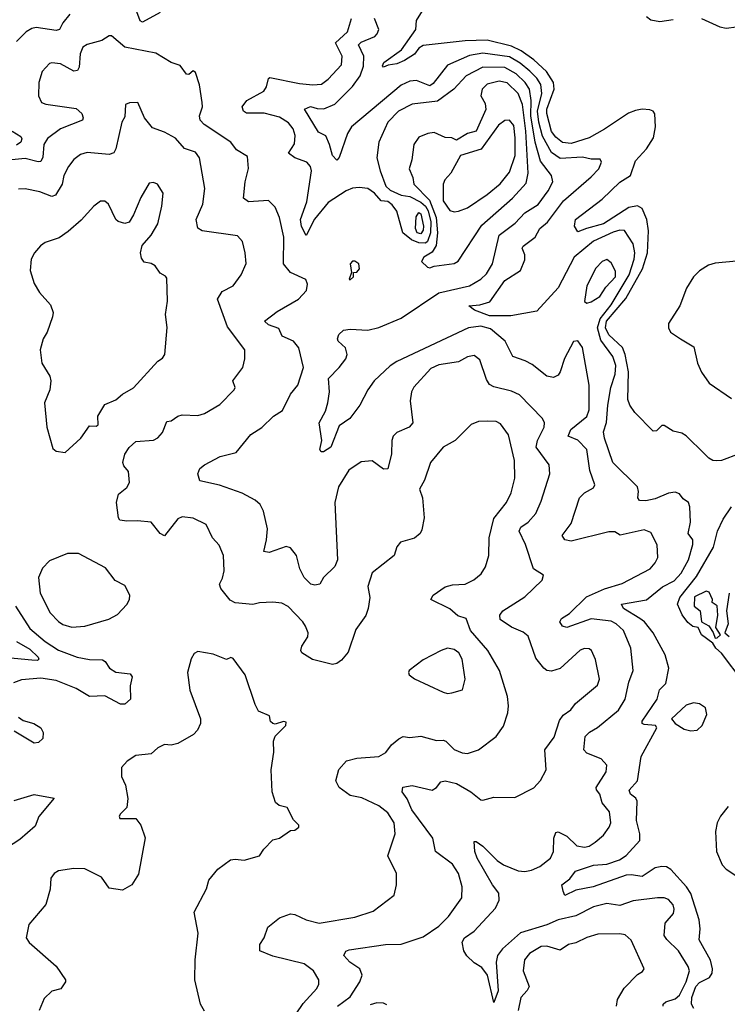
# Model space of a CAD drawing. Extents: x 1771496 to 1971148, y 471553 to 643630.
# Tile 229 of 256: x 1810130 to 1813331, y 597594 to 602049. Entities that reach past the tile are written whole.
import ezdxf

# ---------------------------------------------------------------- set-up
doc = ezdxf.new("R2010")
doc.units = 0

msp = doc.modelspace()

# ---------------------------------------------------------------- linework, layer by layer
at = {"layer": '0CON10XD'}
for points in [[(1813385, 600085.4), (1813305, 600053.9), (1813282.4, 600052.4), (1813265, 600054.2), (1813246.7, 600065), (1813228, 600085), (1813145, 600166), (1813125, 600178), (1813085, 600186.7), (1813045, 600213.3), (1813035, 600213.3), (1813010.7, 600189.3), (1812995, 600186.7), (1812912.1, 600272.1), (1812890, 600305), (1812881.4, 600331.4), (1812883.9, 600456.1), (1812869.3, 600535), (1812856.7, 600566.7), (1812795, 600622.6), (1812778.9, 600655), (1812784.8, 600685.2), (1812872.1, 600787.9), (1812947.7, 600922.3), (1812969.5, 600995), (1812973.5, 601093.5), (1812966.5, 601145), (1812945.9, 601195), (1812925, 601206.6), (1812885, 601198.9), (1812770.4, 601125), (1812693.8, 601105), (1812655, 601088.8), (1812638.9, 601115), (1812643.2, 601145), (1812765, 601237.9), (1812845, 601313.5), (1812893.3, 601345), (1812915, 601410.4), (1812964.7, 601465), (1812997.1, 601515), (1813005.9, 601565), (1813002.8, 601622.8), (1812995.4, 601635.4), (1812980.9, 601640.9), (1812945, 601644.1), (1812915, 601638.9), (1812883.9, 601626.1), (1812775, 601553.6), (1812705.5, 601515), (1812625, 601489.8), (1812585, 601493.8), (1812555, 601517.3), (1812535, 601543.6), (1812514.4, 601625), (1812513.8, 601645), (1812547, 601735), (1812544.6, 601765), (1812512.7, 601815), (1812455, 601868), (1812398.9, 601908.9), (1812355, 601929), (1812245, 601957), (1812145, 601954.2), (1811955, 601932.9), (1811935, 601920.8), (1811915, 601893.5), (1811870.6, 601865), (1811835, 601849.2), (1811796, 601844), (1811775, 601834.5), (1811770.3, 601840.3), (1811776.2, 601855), (1811857.4, 601912.6), (1811921.8, 602005), (1811924.5, 602045), (1811951.2, 602088.8)], [(1810356.9, 602075), (1810324.8, 602035.2), (1810309.6, 602005), (1810295, 602000), (1810205, 602013.8), (1810185, 602010), (1810158.9, 601995), (1810115, 601950)], [(1810765, 602082.1), (1810685, 602037.6), (1810674.2, 602044.2), (1810659.6, 602085)], [(1811135.8, 601655), (1811156.9, 601683.1), (1811233.4, 601726.6), (1811246.2, 601745), (1811255, 601784), (1811261.6, 601788.4), (1811395, 601760.3), (1811456, 601754), (1811495, 601757.1), (1811525, 601780), (1811584.7, 601845.3), (1811589.1, 601885), (1811557.7, 601945), (1811613.2, 601995), (1811630.9, 602055)], [(1813179.3, 597575), (1813169.1, 597595), (1813170, 597625), (1813188, 597675), (1813205, 597691.8), (1813250, 597715), (1813262.3, 597735), (1813264.3, 597755), (1813253.9, 597793.9), (1813203.2, 597885), (1813208.3, 597935), (1813203.4, 597976.6), (1813165.4, 598095), (1813146.1, 598126.1), (1813075, 598203.3), (1813055, 598215.7), (1813035, 598217.9), (1813005, 598210.7), (1812945, 598171.4), (1812895, 598180), (1812872.5, 598177.5), (1812723.8, 598125), (1812645, 598110), (1812595, 598086.2), (1812587.8, 598105), (1812581.8, 598135), (1812617.7, 598162.3), (1812643.3, 598196.7), (1812725, 598223.8), (1812785, 598228.6), (1812842.5, 598247.5), (1812872.8, 598267.2), (1812935.3, 598335), (1812935.2, 598364.8), (1812920.2, 598425), (1812923.3, 598513.3), (1812916.5, 598526.5), (1812892.3, 598545), (1812886.7, 598563.3), (1812923.8, 598605), (1812940.8, 598715), (1813012.5, 598845), (1813005.6, 598855.6), (1812955, 598859.2), (1812946.2, 598865), (1812945.8, 598875), (1813013.9, 598975), (1813023.9, 599016.1), (1813051.8, 599045), (1813066.5, 599115), (1813050, 599175), (1812995.7, 599275), (1812955.8, 599325), (1812935, 599339), (1812860.8, 599385), (1812852, 599405), (1812965.2, 599424.8), (1813037.3, 599482.7), (1813089.9, 599510.1), (1813122.1, 599545), (1813155.3, 599605), (1813175.4, 599675), (1813174.4, 599695), (1813153.8, 599725), (1813164.1, 599775), (1813161.8, 599845), (1813154.5, 599864.5), (1813130.5, 599880.5), (1813115, 599904), (1813095, 599911.5), (1813065, 599906.6), (1813005, 599881), (1812962.5, 599872.5), (1812933.6, 599873.6), (1812925.7, 599885), (1812929.4, 599915), (1812924.3, 599935), (1812813.1, 600045), (1812775.2, 600155), (1812770.5, 600185), (1812783.5, 600226.5), (1812790.6, 600305), (1812804.4, 600385), (1812822.7, 600445), (1812826.2, 600483.8), (1812813.4, 600525), (1812758.7, 600598.7), (1812743.3, 600655), (1812755.5, 600695), (1812805, 600759.4), (1812887.3, 600895), (1812909.1, 600965), (1812912.3, 600995), (1812905.2, 601035), (1812865, 601095.3), (1812845, 601096.7), (1812815, 601088.4), (1812725, 601047.2), (1812637.3, 600975), (1812565, 600836.4), (1812469.2, 600730.8), (1812351.2, 600708.8), (1812255, 600710), (1812187.3, 600735), (1812161.2, 600755), (1812211.5, 600758.5), (1812256.7, 600773.3), (1812325, 600869), (1812395.1, 600914.9), (1812415, 600962.5), (1812414.1, 600985), (1812403.3, 601015), (1812407.1, 601025), (1812460.8, 601065), (1812482.4, 601105), (1812516.6, 601133.4), (1812590.1, 601229.9), (1812715, 601338.5), (1812748.9, 601375), (1812761.4, 601405), (1812755, 601418.8), (1812715, 601418.5), (1812675, 601426.6), (1812575, 601421.6), (1812535, 601449), (1812495, 601521.8), (1812478.3, 601585), (1812471.7, 601635), (1812491.6, 601715), (1812486.6, 601756.6), (1812469, 601785), (1812436.9, 601816.9), (1812393.2, 601853.2), (1812345, 601881.1), (1812225, 601898.2), (1812165, 601887.1), (1812065, 601844.2), (1811999.7, 601760.3), (1811985, 601749.6), (1811924.7, 601774.7), (1811895, 601770.8), (1811855, 601752.5), (1811630.6, 601565), (1811612.4, 601535), (1811574.5, 601425.5), (1811565, 601413.8), (1811544.8, 601434.8), (1811531.7, 601485), (1811513.9, 601523.9), (1811480.9, 601540.9), (1811418.5, 601645), (1811445, 601656.3), (1811475, 601647), (1811505, 601645.9), (1811555, 601666.8), (1811635, 601746.7), (1811669.4, 601795), (1811685, 601839.2), (1811686.3, 601885), (1811663, 601935), (1811675, 601947.9), (1811736.2, 601973.8), (1811747.5, 601985), (1811753.8, 602005), (1811734.8, 602055)], [(1812965, 602063.1), (1812985, 602048.2), (1813025, 602041.9), (1813085, 602050.5)], [(1813214.1, 602054.1), (1813297.4, 602017.4), (1813325, 602011.2), (1813372.5, 602017.5)], [(1811354.4, 600905), (1811323.2, 600945), (1811325.3, 601065), (1811304.7, 601154.7), (1811285, 601200.8), (1811255, 601230.6), (1811165, 601224.7), (1811142.4, 601242.4), (1811150.3, 601315), (1811165.4, 601375.4), (1811159.7, 601429.7), (1811110, 601460), (1811084.3, 601495), (1810963.8, 601575), (1810946.4, 601595), (1810943.3, 601615), (1810956, 601655), (1810955.4, 601675), (1810942.8, 601755), (1810925, 601810), (1810915, 601818), (1810895, 601800.8), (1810885, 601802.5), (1810855, 601841.4), (1810815, 601855.6), (1810745, 601898.2), (1810605, 601924.5), (1810545, 601976.7), (1810533.9, 601976.1), (1810502, 601955), (1810435, 601937.1), (1810415.4, 601924.6), (1810403.3, 601895), (1810399.1, 601835), (1810390.7, 601819.3), (1810375, 601816.9), (1810315, 601848.9), (1810275, 601854.3), (1810265, 601850.8), (1810231.9, 601815), (1810215.6, 601765), (1810214.3, 601705), (1810228.8, 601675), (1810247.5, 601667.5), (1810385, 601647.9), (1810410.5, 601625), (1810417.1, 601605), (1810413.8, 601595), (1810314.2, 601555.8), (1810255, 601511.5), (1810238.4, 601485), (1810235, 601426.7), (1810225, 601408.2), (1810213.8, 601406.2), (1810155, 601421.6), (1810094, 601415)], [(1813041.1, 597585), (1813040.8, 597595), (1813052.2, 597605), (1813095, 597618.4), (1813114.1, 597635), (1813145.2, 597695), (1813159.7, 597745), (1813153.8, 597765), (1813110, 597835), (1813056.6, 597886.6), (1813045.4, 597905), (1813049.6, 597960.4), (1813087.8, 598005), (1813090.5, 598025), (1813085, 598043.8), (1813065, 598067.8), (1813045, 598075.5), (1813014.1, 598075.9), (1812905, 598062.7), (1812845, 598041.3), (1812785, 598050), (1812726, 598035), (1812645, 597993.6), (1812565, 597976.6), (1812515, 597953), (1812395, 597917.4), (1812314, 597845), (1812291.7, 597815), (1812284.4, 597785), (1812294.3, 597655), (1812275, 597602.5), (1812245.6, 597725), (1812219.7, 597759.7), (1812185, 597781.1), (1812152.6, 597812.6), (1812138.8, 597835), (1812131.4, 597875), (1812141.2, 597895), (1812185, 597925.3), (1812281.5, 598028.5), (1812298.8, 598065), (1812296.7, 598096.7), (1812268.1, 598135), (1812198.9, 598255), (1812188, 598285), (1812185, 598330), (1812195, 598330), (1812225, 598309.2), (1812289.6, 598245), (1812317.8, 598225), (1812385, 598197.1), (1812415, 598195.3), (1812445, 598200.6), (1812483.1, 598216.9), (1812530.4, 598255), (1812544.7, 598285.3), (1812545.4, 598345), (1812555, 598370.8), (1812565, 598374.4), (1812605, 598354.1), (1812650.3, 598310.3), (1812685, 598305.3), (1812705, 598309.7), (1812733, 598327), (1812770.6, 598359.4), (1812796.9, 598395), (1812804.4, 598415), (1812797.1, 598465), (1812763.9, 598505), (1812754.3, 598545), (1812738.6, 598565), (1812737.8, 598575), (1812783.3, 598645), (1812785.5, 598675.5), (1812760, 598705), (1812695, 598730.5), (1812681.8, 598745), (1812687.7, 598805), (1812707.3, 598825), (1812744.1, 598845.9), (1812837.7, 598925), (1812868.7, 598975), (1812885, 599052), (1812904.7, 599105), (1812894.5, 599205), (1812860.8, 599285), (1812828.5, 599315), (1812805, 599328), (1812715, 599338.2), (1812605, 599299.1), (1812585, 599304.2), (1812573.3, 599325), (1812580.9, 599339.1), (1812617, 599363), (1812693, 599437), (1812775, 599473.9), (1812855, 599497.5), (1812981.4, 599565), (1813005, 599591.9), (1813016.2, 599615), (1813012.8, 599672.8), (1812985, 599729.2), (1812955, 599740.8), (1812846, 599716), (1812833.8, 599725), (1812821.7, 599731.7), (1812795, 599731.8), (1812625, 599690), (1812596.2, 599695), (1812582.9, 599715), (1812625, 599769.2), (1812662.2, 599885), (1812685, 599908.1), (1812725, 599931.2), (1812730.8, 599945), (1812709.5, 600009.5), (1812694.6, 600105), (1812655, 600146.7), (1812610, 600165), (1812622.9, 600195), (1812695.6, 600254.4), (1812705, 600283.3), (1812705.3, 600395.3), (1812675, 600566.2), (1812655, 600596.2), (1812635, 600593.3), (1812593.8, 600516.2), (1812575, 600456.2), (1812565, 600440.8), (1812545, 600430.6), (1812515, 600436.9), (1812448.5, 600488.5), (1812416, 600506), (1812360, 600525), (1812326.4, 600595), (1812260, 600650), (1812215, 600662.7), (1812160, 600655), (1811835, 600502.3), (1811805, 600482.6), (1811732.9, 600415), (1811703.9, 600375), (1811668.1, 600305), (1811622.9, 600245), (1811575, 600211.9), (1811536.8, 600115), (1811503.6, 600093.6), (1811493.9, 600093.9), (1811487.5, 600105), (1811497.1, 600145), (1811484.4, 600225), (1811512.7, 600277.3), (1811523.8, 600315), (1811530.6, 600365), (1811526.7, 600425), (1811575.4, 600475), (1811604.6, 600515), (1811610.9, 600535), (1811603.8, 600563.8), (1811570, 600595), (1811568, 600605), (1811574, 600625), (1811594, 600645), (1811625, 600649.5), (1811705, 600643.8), (1811755, 600656.2), (1811855, 600698.7), (1812026.1, 600813.9), (1812164.4, 600845.6), (1812216.4, 600875), (1812241.1, 600898.9), (1812267.9, 600945), (1812298.9, 601075), (1812371.1, 601128.9), (1812415, 601174.7), (1812475, 601212.8), (1812521, 601275), (1812541.3, 601315), (1812535.9, 601345), (1812485, 601409.2), (1812461.4, 601495), (1812441.3, 601615), (1812443.9, 601683.9), (1812435.1, 601735), (1812416.6, 601765), (1812375.2, 601805), (1812325, 601833), (1812224.8, 601835.2), (1812148.8, 601795), (1812093.4, 601735), (1812019.4, 601680.6), (1811905, 601667.3), (1811843.3, 601635), (1811794.7, 601585), (1811754.6, 601495), (1811745.4, 601425), (1811759.6, 601365), (1811786.5, 601296.5), (1811805, 601278.2), (1811854.7, 601254.7), (1811895, 601249.2), (1811945, 601223.1), (1811965.5, 601205.5), (1811977.3, 601185), (1811990.2, 601135), (1811988.4, 601085), (1811975.1, 601045), (1811965, 601038), (1811935, 601039.5), (1811902.8, 601052.8), (1811863.2, 601085), (1811835, 601182.2), (1811815, 601211.8), (1811795, 601225.9), (1811765, 601230), (1811734.7, 601265), (1811705, 601284.8), (1811665, 601290.4), (1811635, 601286.8), (1811606.4, 601275), (1811525, 601222.3), (1811463.8, 601146.2), (1811425, 601072.5), (1811405, 601114.2), (1811400, 601145), (1811428, 601225), (1811450.4, 601365), (1811444.5, 601385), (1811428.6, 601405), (1811373.8, 601423.8), (1811345.8, 601445), (1811372.7, 601487.3), (1811375.3, 601525), (1811367.3, 601555), (1811345, 601582.5), (1811305, 601608.9), (1811235, 601626.8), (1811155, 601626.9), (1811142.5, 601635), (1811135.8, 601655)], [(1811985, 600927.1), (1812005, 600933.8), (1812095, 600946.5), (1812113.8, 600956.2), (1812220.1, 601119.9), (1812358.5, 601241.5), (1812420.5, 601309.5), (1812429.8, 601355), (1812419.4, 601545), (1812404.4, 601665), (1812385.2, 601715), (1812335, 601763.7), (1812298.2, 601771.8), (1812245, 601756.9), (1812222.3, 601735), (1812215.5, 601705), (1812235, 601670.8), (1812237.6, 601642.4), (1812195, 601544.6), (1812155, 601534.7), (1812105, 601504.8), (1812085, 601515.5), (1812055, 601515.6), (1812005, 601538.5), (1811975.3, 601534.7), (1811935, 601517.5), (1811912.1, 601485), (1811904, 601415), (1811890.9, 601375), (1811908.6, 601335), (1811912.5, 601305), (1811982.8, 601232.8), (1812013.3, 601155), (1812019, 601085), (1812013.2, 601026.8), (1811995, 600997.2), (1811958.5, 600975), (1811947.8, 600955), (1811975, 600930), (1811985, 600927.1)], [(1811380.1, 597549.9), (1811412.5, 597597.5), (1811473.5, 597665), (1811483.3, 597685), (1811483.1, 597705), (1811458.5, 597745), (1811416.2, 597776.2), (1811275, 597811.2), (1811216, 597835), (1811215.5, 597865), (1811235.7, 597895), (1811252.5, 597942.5), (1811305, 597985.6), (1811355, 598003.3), (1811375, 598000.5), (1811425, 597976.2), (1811485, 597961.5), (1811645, 597988.5), (1811728, 598015), (1811823, 598087), (1811834.3, 598135), (1811834.5, 598185), (1811795.6, 598265), (1811828.8, 598365), (1811824.4, 598415), (1811795, 598459.5), (1811755, 598492.1), (1811678, 598528), (1811625, 598538.8), (1811574.5, 598575), (1811560, 598605), (1811573.3, 598656.7), (1811607.5, 598695), (1811655, 598707.5), (1811755, 598715.7), (1811786.7, 598733.3), (1811811.6, 598768.4), (1811845, 598795.7), (1811865, 598805.6), (1811895, 598800.5), (1811945, 598807.5), (1812015, 598786.9), (1812045, 598789.5), (1812057.1, 598785), (1812095, 598746.5), (1812131.7, 598731.7), (1812155, 598729.2), (1812205.3, 598744.7), (1812285, 598805.7), (1812317.8, 598852.2), (1812337.4, 598912.6), (1812340.9, 598945), (1812336.1, 598986.1), (1812300.4, 599105), (1812247.7, 599195), (1812169.6, 599285), (1812149.9, 599339.9), (1812112.4, 599352.4), (1812075, 599382.9), (1811988.8, 599425), (1812000.8, 599445), (1812055, 599482.9), (1812088, 599492), (1812145, 599494.7), (1812184.4, 599515), (1812217.5, 599542.5), (1812236.5, 599573.5), (1812252.1, 599625), (1812253.3, 599705), (1812275, 599792.9), (1812332.3, 599865), (1812352.4, 599907.6), (1812368.9, 599975), (1812367.6, 600055), (1812340.2, 600170.2), (1812305, 600220.6), (1812285, 600230.9), (1812247.2, 600232.8), (1812205, 600230.5), (1812172.7, 600217.3), (1812099.2, 600145), (1812045, 600114.4), (1811987.9, 600045), (1811960.9, 599965), (1811938.2, 599925), (1811952.5, 599885), (1811958.7, 599795), (1811949.2, 599740.8), (1811940.6, 599725), (1811915, 599702.9), (1811852.5, 599685), (1811836.4, 599663.6), (1811823.8, 599625), (1811723.6, 599546.4), (1811704.2, 599485), (1811714.2, 599435), (1811705.6, 599384.4), (1811695, 599353.8), (1811649.6, 599290.4), (1811615, 599187.5), (1811585, 599150.9), (1811565, 599136.5), (1811545, 599131.8), (1811455, 599154), (1811406, 599185), (1811401.4, 599195), (1811405.8, 599215), (1811433, 599257), (1811434.2, 599275), (1811422.5, 599305), (1811410.8, 599325), (1811344.5, 599394.5), (1811315, 599409.2), (1811275, 599414.2), (1811215, 599410.8), (1811185, 599402.9), (1811105, 599411.1), (1811082.1, 599422.1), (1811039.2, 599475), (1811032.9, 599495), (1811047.4, 599522.6), (1811054.4, 599555), (1811051.4, 599625), (1811032.1, 599672.1), (1811002, 599705), (1810972.5, 599765), (1810915, 599794.2), (1810865, 599799.2), (1810845, 599790), (1810785, 599713.8), (1810765, 599724), (1810725, 599775.7), (1810662.1, 599782.1), (1810615, 599779.4), (1810583.3, 599785), (1810576.2, 599795), (1810567.8, 599865), (1810577.3, 599902.7), (1810615, 599933.1), (1810626.7, 599955), (1810622.5, 600005), (1810600.5, 600030.5), (1810596.4, 600045), (1810606, 600084), (1810625, 600112.9), (1810655, 600140.9), (1810735, 600146.7), (1810755, 600156.9), (1810775, 600180.8), (1810795, 600231.2), (1810815, 600234), (1810845, 600255.7), (1810865, 600261.1), (1810935, 600258.9), (1810965, 600266.9), (1811035, 600308.5), (1811100.6, 600375), (1811104.4, 600385), (1811094.5, 600415), (1811138.5, 600475), (1811147.9, 600515), (1811147.9, 600555), (1811070.1, 600660.1), (1811023.8, 600785), (1811045, 600818.8), (1811095.7, 600845), (1811131.4, 600895), (1811154.5, 600945.5), (1811149.2, 600995), (1811137.5, 601045), (1811115, 601070.8), (1810955, 601093.8), (1810936.2, 601106.2), (1810927.7, 601145), (1810958.7, 601215), (1810967.8, 601285), (1810942.7, 601425), (1810925, 601449.4), (1810875, 601465.8), (1810835, 601512.7), (1810785, 601540.6), (1810730.7, 601560.7), (1810694, 601605), (1810663.9, 601673.9), (1810627, 601673), (1810608.8, 601665), (1810605, 601610), (1810591.2, 601585), (1810565.3, 601465), (1810555, 601447.5), (1810535, 601439.6), (1810435, 601448.8), (1810405, 601440), (1810374, 601416), (1810350, 601385), (1810329.2, 601345), (1810321.2, 601305), (1810291.4, 601255), (1810275, 601249.1), (1810220.2, 601269.8), (1810155, 601283.3), (1810125, 601282.9)], [(1812095, 601180), (1812115, 601183.5), (1812155, 601197.5), (1812245, 601257.6), (1812302.9, 601307.1), (1812345, 601359.6), (1812370.3, 601435), (1812371.7, 601515), (1812365, 601570.5), (1812345.2, 601595.2), (1812325, 601592.7), (1812295, 601572.6), (1812216.6, 601463.4), (1812123.6, 601435), (1812080.3, 601355), (1812052.5, 601325), (1812045.6, 601304.4), (1812045, 601230), (1812075, 601185.7), (1812095, 601180)], [(1810095, 601545.3), (1810135, 601521.4), (1810139.6, 601509.6), (1810135.4, 601495), (1810115, 601482.1)], [(1810335, 600091.2), (1810405.8, 600155), (1810445, 600211.2), (1810475, 600210), (1810484.1, 600215.9), (1810483.1, 600255), (1810515, 600307.5), (1810565, 600329.2), (1810594.5, 600355.5), (1810645, 600384.2), (1810755, 600504.2), (1810775, 600517.1), (1810785.7, 600535), (1810796.8, 600656.8), (1810789.5, 600715), (1810798.1, 600775), (1810795, 600880), (1810789.3, 600889.3), (1810765, 600902.5), (1810742.5, 600935), (1810725, 600946.2), (1810692.3, 600952.3), (1810680.5, 600970.5), (1810676, 600995), (1810683, 601027), (1810725, 601074), (1810755, 601126.2), (1810772.7, 601205), (1810778.6, 601265), (1810752.5, 601305), (1810735, 601313.3), (1810715, 601310), (1810677.1, 601245), (1810645, 601166.7), (1810625, 601133.3), (1810605, 601126.7), (1810575, 601136), (1810564, 601145), (1810532, 601215), (1810515, 601227.5), (1810495, 601228), (1810465, 601206), (1810407.6, 601142.4), (1810349.2, 601090.8), (1810308.3, 601061.7), (1810245, 601040.6), (1810223.8, 601026.2), (1810196.9, 600995), (1810182.2, 600965), (1810176.7, 600915), (1810195.7, 600855), (1810219.4, 600815), (1810269.5, 600759.5), (1810281.1, 600725), (1810278.6, 600705), (1810254.2, 600635), (1810235.8, 600605), (1810222, 600555), (1810230, 600495), (1810265.9, 600435.9), (1810270, 600415), (1810265.7, 600375), (1810241.8, 600315), (1810252.5, 600205), (1810279.5, 600109.5), (1810295, 600096.2), (1810335, 600091.2)], [(1811945, 601080.8), (1811927.6, 601085), (1811919.6, 601105), (1811923.4, 601156.6), (1811935, 601177.1), (1811945, 601171.2), (1811957, 601115), (1811955, 601096.7), (1811945, 601080.8)], [(1811625, 600872.5), (1811640, 600885), (1811640, 600905), (1811655, 600907.5), (1811667.5, 600922.5), (1811664, 600945), (1811645, 600956.7), (1811635, 600957.1), (1811624.3, 600945), (1811630, 600905), (1811620, 600875), (1811625, 600872.5)], [(1812695, 600766.2), (1812715, 600773.3), (1812753.7, 600796.3), (1812781.2, 600838.8), (1812825.2, 600885), (1812825, 600910.8), (1812805, 600949.2), (1812785, 600964.4), (1812765, 600955.5), (1812736.4, 600925), (1812695.4, 600845), (1812684.2, 600774.2), (1812695, 600766.2)], [(1813485, 600966.7), (1813275, 600947.5), (1813245, 600938), (1813205, 600912.7), (1813177.8, 600885), (1813146.5, 600835), (1813116.6, 600755), (1813064.5, 600675), (1813064.4, 600655), (1813074.4, 600635), (1813118.6, 600605), (1813179.4, 600569.4), (1813195.4, 600495), (1813214, 600455), (1813248, 600405), (1813350.2, 600335)], [(1811566.7, 597585), (1811625, 597628.2), (1811667.8, 597695), (1811678.2, 597725), (1811667.8, 597755), (1811622.9, 597785), (1811595.6, 597815), (1811605, 597834.4), (1811620.4, 597839.6), (1811785, 597864.6), (1811855, 597865.4), (1811955, 597898.4), (1812025, 597947.1), (1812069.4, 597990.6), (1812129.4, 598075), (1812130.8, 598125), (1812114.4, 598185), (1812087.3, 598227.3), (1812011.1, 598285), (1811998.5, 598345), (1811903.7, 598473.7), (1811883.2, 598523.2), (1811860.4, 598555), (1811863, 598577), (1811905, 598583.8), (1811995, 598562.9), (1812014.5, 598575.5), (1812035, 598600.4), (1812055, 598604.7), (1812105, 598592.7), (1812170.8, 598555), (1812215, 598519.4), (1812225, 598517.1), (1812275, 598530.6), (1812369.7, 598529.7), (1812455, 598573.3), (1812485, 598607.1), (1812511.1, 598655), (1812505.5, 598745), (1812547, 598803), (1812572.1, 598877.9), (1812588.3, 598901.7), (1812623.2, 598926.8), (1812644.2, 598955), (1812742.7, 599037.3), (1812752, 599065), (1812734.5, 599154.5), (1812715.6, 599195), (1812705, 599202.9), (1812685, 599204.5), (1812665, 599196.2), (1812575, 599112.9), (1812535, 599101.4), (1812515, 599104.4), (1812500, 599115), (1812465, 599160), (1812429.5, 599259.5), (1812407.8, 599277.8), (1812355, 599300), (1812303.1, 599335), (1812300.9, 599355), (1812315.4, 599375), (1812415, 599437.3), (1812493, 599513), (1812499.2, 599535), (1812454.5, 599564.5), (1812417.3, 599675), (1812389.6, 599735), (1812396.8, 599753.2), (1812430, 599775), (1812464.7, 599815.3), (1812489.3, 599870.7), (1812527.1, 599995), (1812524.5, 600035), (1812466.6, 600115), (1812471.7, 600145), (1812502.4, 600205), (1812504, 600225), (1812494.7, 600244.7), (1812391.3, 600351.3), (1812355, 600368.8), (1812275, 600387.9), (1812255, 600398.1), (1812240.6, 600420.6), (1812210.8, 600510.8), (1812185, 600529.6), (1812155, 600523.9), (1812115, 600500.9), (1812025, 600488), (1811988.8, 600471.2), (1811913.3, 600386.7), (1811902.5, 600365), (1811895.5, 600325), (1811908.1, 600225), (1811890.8, 600205), (1811835, 600180.6), (1811818.6, 600165), (1811812.5, 600145), (1811811.5, 600085), (1811795, 600016.7), (1811775, 600015.7), (1811723.7, 600053.7), (1811675, 600048.8), (1811619.3, 600010.7), (1811571.5, 599935), (1811555.5, 599865), (1811567.5, 599605), (1811555, 599574.3), (1811504.4, 599525.6), (1811486.7, 599495), (1811465, 599490.5), (1811446.2, 599495), (1811417.3, 599525), (1811396.2, 599565), (1811381.5, 599625), (1811355, 599660), (1811335, 599665.4), (1811258.6, 599638.6), (1811233.4, 599643.4), (1811246.4, 599695), (1811250.7, 599745), (1811232.3, 599825), (1811217.5, 599855), (1811195, 599875.5), (1811136.2, 599906.2), (1811033.6, 599943.6), (1810945, 599962.5), (1810936, 599995), (1810945, 600018.8), (1810965, 600035.7), (1811036.7, 600073.3), (1811108.6, 600091.4), (1811175, 600172.9), (1811225.4, 600204.6), (1811278, 600255), (1811318.8, 600281.2), (1811354.4, 600355), (1811387.8, 600395), (1811413.5, 600475), (1811392.2, 600565), (1811368, 600595), (1811317, 600617), (1811301.8, 600651.8), (1811255, 600668.5), (1811237.1, 600685), (1811295, 600728.6), (1811391.4, 600785), (1811426.4, 600823.6), (1811432.3, 600852.3), (1811423.4, 600873.4), (1811354.4, 600905)], [(1813402.7, 599052.7), (1813305, 599183.3), (1813278.8, 599205), (1813265, 599227.5), (1813213.3, 599265), (1813199.3, 599299.3), (1813175, 599303.3), (1813151.9, 599321.9), (1813126.8, 599356.8), (1813105.6, 599405), (1813115.5, 599435), (1813190.6, 599529.4), (1813268, 599662), (1813285.6, 599735), (1813311.6, 599788.4), (1813350, 599845)], [(1810365, 599300.7), (1810425, 599304.6), (1810532.9, 599337.1), (1810572.5, 599357.5), (1810615, 599402.5), (1810626.2, 599425), (1810628, 599445), (1810605, 599489.2), (1810561.9, 599511.9), (1810518.3, 599568.3), (1810395, 599633.3), (1810345.5, 599634.5), (1810265, 599601.1), (1810232.9, 599567.1), (1810215.5, 599525), (1810223.1, 599455), (1810267.1, 599365), (1810305, 599325.4), (1810325, 599312.7), (1810365, 599300.7)], [(1813275, 599250), (1813285, 599252.5), (1813300, 599265), (1813279.3, 599299.3), (1813287.3, 599355), (1813285, 599397.5), (1813262.5, 599412.5), (1813263.3, 599425), (1813249.3, 599459.3), (1813235, 599463.3), (1813182.7, 599437.3), (1813180, 599395), (1813207.5, 599375), (1813213.8, 599323.8), (1813247, 599307), (1813267, 599277), (1813275, 599250)], [(1813339.2, 599455), (1813327.6, 599375), (1813334.6, 599315), (1813320, 599275), (1813338.8, 599258.8)], [(1810110.4, 599395), (1810176.2, 599295), (1810245, 599234.8), (1810305, 599196.2), (1810389.2, 599165), (1810445.8, 599154.2), (1810505, 599152.4), (1810516.9, 599145), (1810535.6, 599115), (1810565, 599096.2), (1810628.8, 599088.8), (1810637.8, 599075), (1810630, 599035), (1810631.4, 598975), (1810605, 598952.7), (1810585, 598952.1), (1810515, 598990), (1810445, 598987.3), (1810385, 599023.6), (1810295, 599058.7), (1810225, 599070), (1810138.5, 599061.5), (1810101.1, 599048.9)], [(1810114.9, 599234.9), (1810175, 599200.5), (1810213.8, 599165), (1810216.7, 599155), (1810210.1, 599149.9), (1810185, 599151.6), (1810007.7, 599167.7)], [(1812065, 599000), (1812085, 599004), (1812133.3, 599016.7), (1812144.3, 599065), (1812131.8, 599155), (1812116.5, 599185), (1812095, 599199.1), (1812065.3, 599205.3), (1812035.6, 599195), (1811955, 599152.5), (1811892, 599105), (1811888, 599095), (1811892, 599085), (1811915, 599066), (1812045, 599005.8), (1812065, 599000)], [(1810965, 597563.3), (1810947.5, 597595), (1810921.4, 597705), (1810922.9, 597795), (1810937.5, 597915), (1810919.3, 598010.7), (1810974.3, 598115.7), (1810985.8, 598155), (1811026.7, 598205), (1811082.7, 598247.3), (1811105, 598250.8), (1811145, 598245.8), (1811214.3, 598265.7), (1811234.7, 598295.3), (1811275, 598338), (1811305, 598346.2), (1811355, 598380), (1811375, 598382.5), (1811392.5, 598395), (1811392.5, 598405), (1811368.1, 598428.1), (1811340, 598485), (1811303.1, 598493.1), (1811286.9, 598506.9), (1811272.5, 598555), (1811268, 598655), (1811280, 598735), (1811277.5, 598785), (1811285, 598806.7), (1811333.3, 598855), (1811335, 598870), (1811323.3, 598873.3), (1811285, 598862), (1811274.1, 598864.1), (1811264.2, 598874.2), (1811259.2, 598899.2), (1811210.6, 598920.6), (1811195, 598950), (1811150, 599085), (1811095, 599158), (1811085, 599163.8), (1811065, 599153.8), (1811005, 599178), (1810935, 599190), (1810918.3, 599181.7), (1810905, 599157.5), (1810888.6, 599095), (1810899.2, 599015), (1810948, 598885), (1810947.5, 598865), (1810934, 598835), (1810916.7, 598815), (1810845, 598773.8), (1810815, 598765.8), (1810785, 598769.2), (1810755, 598754.2), (1810725, 598726.7), (1810655, 598719.2), (1810615.7, 598694.3), (1810590, 598665), (1810590.8, 598625), (1810608, 598585), (1810618.8, 598525), (1810614, 598485), (1810586.2, 598455), (1810580, 598445), (1810582.5, 598435), (1810655, 598434), (1810677.5, 598405), (1810697, 598347), (1810667.9, 598182.1), (1810636.7, 598135), (1810595, 598110.8), (1810535, 598119.2), (1810499.3, 598169.3), (1810425, 598206.7), (1810375, 598208), (1810305, 598197.5), (1810285, 598186.2), (1810270, 598165), (1810268, 598115), (1810248, 598045), (1810171.2, 597955), (1810158.8, 597895), (1810173, 597873), (1810295, 597766), (1810336.7, 597705), (1810337.5, 597695), (1810315.8, 597664.2), (1810275, 597652.5), (1810239.7, 597620.3), (1810217.1, 597565)], [(1813165, 598831.4), (1813195, 598834.8), (1813216.2, 598855), (1813237.5, 598905), (1813232.1, 598935), (1813205, 598953.3), (1813178.4, 598958.4), (1813145, 598946.7), (1813078.9, 598885), (1813094.2, 598864.2), (1813135, 598838.2), (1813165, 598831.4)], [(1810125, 598893.3), (1810145, 598878.7), (1810193.3, 598865), (1810225.6, 598845.6), (1810236, 598824), (1810233.9, 598796.1), (1810215, 598778.8), (1810195, 598776), (1810105, 598830.3)], [(1810104.7, 598515.3), (1810195, 598543.8), (1810286, 598526), (1810216.9, 598443.1), (1810200.4, 598399.6), (1810130.5, 598339.5), (1810045, 598283.5)], [(1813335, 598488.9), (1813299.4, 598445), (1813285.4, 598415), (1813277.1, 598375), (1813281.8, 598285), (1813307.5, 598225), (1813325.6, 598205), (1813392, 598162)], [(1812829.4, 597585), (1812834.6, 597615), (1812863.8, 597666.2), (1812925, 597728), (1812947.6, 597742.4), (1812954.2, 597755), (1812895, 597884), (1812868, 597908), (1812845, 597913.1), (1812745, 597911.5), (1812695, 597896.6), (1812645, 597872.2), (1812612.9, 597865), (1812575, 597839.1), (1812515, 597857.5), (1812489.2, 597855), (1812435.9, 597824.1), (1812413.5, 597795), (1812407.7, 597745), (1812434.6, 597675), (1812425, 597655.5), (1812396.4, 597625), (1812384.7, 597565)], [(1811790.8, 597590.8), (1811775, 597599.6), (1811745, 597601.1), (1811715, 597590.7)]]:
    msp.add_lwpolyline(points, dxfattribs=at)

doc.saveas('drawing.dxf')
